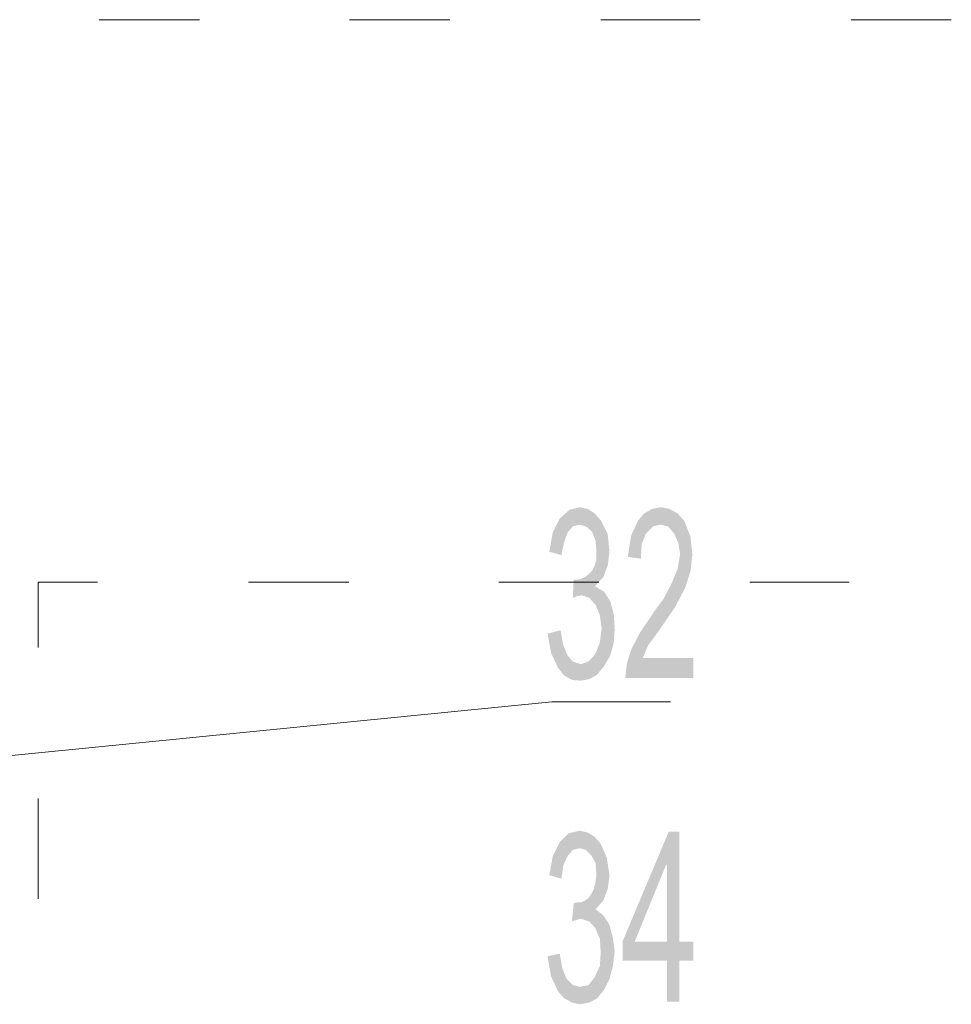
# Model space of a CAD drawing. Header units: millimetres. Extents: x -2626 to 2068, y -6169 to 7214.
# Tile 56 of 144: x -2221 to -2135, y -4449 to -4358. Entities that reach past the tile are written whole.
import ezdxf

# ---------------------------------------------------------------- set-up
doc = ezdxf.new("R2010")
doc.units = ezdxf.units.MM
doc.layers.get('0').update_dxf_attribs({"color": 252})

msp = doc.modelspace()

# ---------------------------------------------------------------- hatches: boundary and pattern name
h = msp.add_hatch(color=7)
h.dxf.hatch_style = 2
h.paths.add_polyline_path([(-2167.642, -4410.176), (-2166.838, -4410.658), (-2166.276, -4411.542), (-2165.955, -4412.747), (-2165.874, -4414.033), (-2165.955, -4415.318), (-2166.276, -4416.524), (-2166.838, -4417.488), (-2167.481, -4418.291), (-2168.204, -4418.693), (-2169.008, -4418.854), (-2169.812, -4418.774), (-2170.535, -4418.372), (-2171.097, -4417.649), (-2171.74, -4416.283), (-2172.061, -4414.515), (-2170.856, -4414.193), (-2170.615, -4415.559), (-2170.213, -4416.524), (-2169.731, -4417.086), (-2169.008, -4417.327), (-2168.285, -4417.086), (-2167.642, -4416.363), (-2167.24, -4415.318), (-2167.08, -4414.033), (-2167.24, -4412.827), (-2167.642, -4411.863), (-2168.204, -4411.22), (-2168.928, -4410.979), (-2169.329, -4411.06), (-2169.731, -4411.22), (-2169.651, -4409.533), (-2169.249, -4409.533), (-2168.928, -4409.453), (-2168.606, -4409.292), (-2168.285, -4409.051), (-2167.963, -4408.729), (-2167.722, -4408.247), (-2167.562, -4407.685), (-2167.562, -4406.881), (-2167.642, -4405.917), (-2167.963, -4405.114), (-2168.526, -4404.631), (-2169.088, -4404.471), (-2169.731, -4404.631), (-2170.213, -4405.194), (-2170.535, -4406.078), (-2170.776, -4407.283), (-2171.901, -4406.962), (-2171.579, -4405.194), (-2170.936, -4403.908), (-2170.053, -4403.105), (-2169.088, -4402.864), (-2168.365, -4403.024), (-2167.722, -4403.426), (-2167.16, -4404.069), (-2166.517, -4405.355), (-2166.356, -4406.962), (-2166.517, -4408.247), (-2166.919, -4409.292), (-2167.642, -4410.095)])
h = msp.add_hatch(color=7)
h.dxf.hatch_style = 2
h.paths.add_polyline_path([(-2158.642, -4418.613), (-2164.91, -4418.613), (-2164.749, -4417.247), (-2164.348, -4415.961), (-2163.544, -4414.434), (-2162.258, -4412.506), (-2161.374, -4411.301), (-2160.651, -4409.935), (-2160.089, -4408.569), (-2159.848, -4407.203), (-2160.008, -4406.158), (-2160.41, -4405.274), (-2160.973, -4404.631), (-2161.696, -4404.471), (-2162.339, -4404.631), (-2162.982, -4405.274), (-2163.383, -4406.238), (-2163.464, -4407.604), (-2164.669, -4407.444), (-2164.348, -4405.435), (-2163.705, -4404.069), (-2163.142, -4403.426), (-2162.419, -4403.024), (-2161.616, -4402.864), (-2160.812, -4403.024), (-2160.089, -4403.426), (-2159.446, -4404.149), (-2158.884, -4405.596), (-2158.723, -4407.283), (-2158.884, -4408.729), (-2159.366, -4410.256), (-2160.33, -4412.104), (-2161.937, -4414.434), (-2162.821, -4415.64), (-2163.303, -4416.765), (-2158.642, -4416.765)])
h = msp.add_hatch(color=7)
h.dxf.hatch_style = 2
h.paths.add_polyline_path([(-2167.642, -4439.906), (-2166.919, -4440.469), (-2166.356, -4441.353), (-2166.035, -4442.558), (-2165.874, -4443.763), (-2166.035, -4445.129), (-2166.356, -4446.335), (-2166.838, -4447.299), (-2167.481, -4448.102), (-2168.204, -4448.504), (-2169.088, -4448.665), (-2169.812, -4448.504), (-2170.535, -4448.102), (-2171.097, -4447.46), (-2171.74, -4446.094), (-2172.061, -4444.245), (-2170.936, -4444.004), (-2170.695, -4445.37), (-2170.294, -4446.335), (-2169.731, -4446.897), (-2169.088, -4447.058), (-2168.285, -4446.897), (-2167.722, -4446.174), (-2167.24, -4445.129), (-2167.16, -4443.844), (-2167.24, -4442.638), (-2167.642, -4441.674), (-2168.204, -4441.031), (-2169.008, -4440.79), (-2169.329, -4440.871), (-2169.812, -4441.031), (-2169.651, -4439.344), (-2169.249, -4439.264), (-2168.928, -4439.264), (-2168.606, -4439.103), (-2168.285, -4438.862), (-2168.044, -4438.54), (-2167.803, -4438.058), (-2167.642, -4437.415), (-2167.562, -4436.692), (-2167.642, -4435.648), (-2168.044, -4434.924), (-2168.526, -4434.442), (-2169.088, -4434.282), (-2169.731, -4434.442), (-2170.213, -4435.005), (-2170.615, -4435.889), (-2170.776, -4437.094), (-2171.901, -4436.773), (-2171.579, -4435.005), (-2170.936, -4433.719), (-2170.133, -4432.916), (-2169.088, -4432.675), (-2168.365, -4432.835), (-2167.722, -4433.237), (-2167.16, -4433.88), (-2166.597, -4435.166), (-2166.356, -4436.773), (-2166.517, -4438.058), (-2166.919, -4439.103)])
h = msp.add_hatch(color=7)
h.dxf.hatch_style = 2
h.paths.add_polyline_path([(-2165.151, -4442.879), (-2160.892, -4432.755), (-2161.133, -4435.808)])
h = msp.add_hatch(color=7)
h.dxf.hatch_style = 2
h.paths.add_polyline_path([(-2160.892, -4432.755), (-2161.053, -4435.808), (-2161.133, -4435.808)])
h = msp.add_hatch(color=7)
h.dxf.hatch_style = 2
h.paths.add_polyline_path([(-2161.053, -4435.808), (-2160.892, -4432.755), (-2159.928, -4432.755)])
h = msp.add_hatch(color=7)
h.dxf.hatch_style = 2
h.paths.add_polyline_path([(-2159.928, -4432.755), (-2159.928, -4442.879), (-2161.053, -4442.879)])
h = msp.add_hatch(color=7)
h.dxf.hatch_style = 2
h.paths.add_polyline_path([(-2159.928, -4432.755), (-2161.053, -4442.879), (-2161.053, -4435.808)])
h = msp.add_hatch(color=7)
h.dxf.hatch_style = 2
h.paths.add_polyline_path([(-2165.151, -4442.879), (-2161.133, -4435.808), (-2164.026, -4442.879)])
h = msp.add_hatch(color=7)
h.dxf.hatch_style = 2
h.paths.add_polyline_path([(-2161.053, -4444.647), (-2165.151, -4444.647), (-2164.026, -4442.879)])
h = msp.add_hatch(color=7)
h.dxf.hatch_style = 2
h.paths.add_polyline_path([(-2165.151, -4444.647), (-2165.151, -4442.879), (-2164.026, -4442.879)])
h = msp.add_hatch(color=7)
h.dxf.hatch_style = 2
h.paths.add_polyline_path([(-2161.053, -4444.647), (-2164.026, -4442.879), (-2161.053, -4442.879)])
h = msp.add_hatch(color=7)
h.dxf.hatch_style = 2
h.paths.add_polyline_path([(-2159.928, -4444.647), (-2161.053, -4442.879), (-2159.928, -4442.879)])
h = msp.add_hatch(color=7)
h.dxf.hatch_style = 2
h.paths.add_polyline_path([(-2161.053, -4442.879), (-2159.928, -4444.647), (-2161.053, -4444.647)])
h = msp.add_hatch(color=7)
h.dxf.hatch_style = 2
h.paths.add_polyline_path([(-2159.928, -4442.879), (-2158.642, -4442.879), (-2158.642, -4444.647)])
h = msp.add_hatch(color=7)
h.dxf.hatch_style = 2
h.paths.add_polyline_path([(-2159.928, -4442.879), (-2158.642, -4444.647), (-2159.928, -4444.647)])
h = msp.add_hatch(color=7)
h.dxf.hatch_style = 2
h.paths.add_polyline_path([(-2159.928, -4444.647), (-2159.928, -4448.424), (-2161.053, -4448.424)])
h = msp.add_hatch(color=7)
h.dxf.hatch_style = 2
h.paths.add_polyline_path([(-2159.928, -4444.647), (-2161.053, -4448.424), (-2161.053, -4444.647)])

# ---------------------------------------------------------------- linework, layer by layer
at = {"color": 7, "lineweight": 0}
for points in [[(-2213.363, -4357.946), (-2204.122, -4357.946)], [(-2190.302, -4357.946), (-2181.061, -4357.946)], [(-2167.16, -4357.946), (-2158, -4357.946)], [(-2144.099, -4357.946), (-2134.858, -4357.946)], [(-2218.987, -4415.8), (-2218.987, -4409.774)], [(-2218.987, -4409.774), (-2213.523, -4409.774)], [(-2199.622, -4409.774), (-2190.382, -4409.774)], [(-2176.561, -4409.774), (-2167.321, -4409.774)], [(-2153.42, -4409.774), (-2144.259, -4409.774)], [(-2171.66, -4420.782), (-2247.754, -4428.336)], [(-2171.66, -4420.782), (-2160.732, -4420.782)], [(-2218.987, -4438.942), (-2218.987, -4429.702)]]:
    msp.add_lwpolyline(points, dxfattribs=at)

doc.saveas('drawing.dxf')
